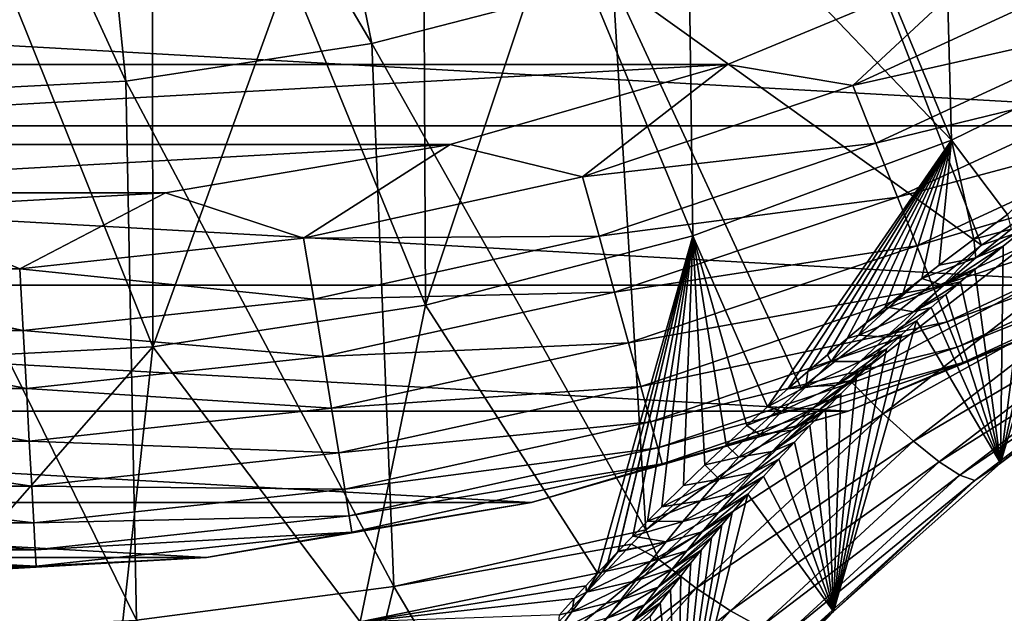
# Model space of a CAD drawing. Header units: metres. Extents: x -99 to 99, y -314 to 25.
# Tile 47 of 256: x -75.53 to -68.83, y -20.25 to -16.21. Entities that reach past the tile are written whole.
import ezdxf

# ---------------------------------------------------------------- set-up
doc = ezdxf.new("R2010")
doc.units = ezdxf.units.M
doc.layers.add('solid_K2442E1000C35', color=7, linetype='CONTINUOUS')

msp = doc.modelspace()

# ---------------------------------------------------------------- linework, layer by layer
at = {"layer": 'solid_K2442E1000C35'}
for points in [[(-73.135078, -16.373915, 106.922951), (-73.892845, -12.686557, 108.093414), (-75.189697, -12.885227, 108.093414)], [(-73.135078, -16.373915, 106.922951), (-71.495819, -15.949481, 106.922951), (-73.892845, -12.686557, 108.093414)], [(-74.808861, -16.630329, 106.922951), (-75.189697, -12.885227, 108.093414), (-76.5, -12.951678, 108.093414)], [(-74.808861, -16.630329, 106.922951), (-73.135078, -16.373915, 106.922951), (-75.189697, -12.885227, 108.093414)], [(-74.808861, -16.630329, 106.922951), (-76.5, -12.951678, 108.093414), (-76.5, -16.716093, 106.922951)], [(-69.190994, -17.032003, 67.748955), (-70.112717, -14.807416, 61.214134), (-69.26255, -14.410977, 61.214134)], [(-67.505394, -16.205179, 67.748955), (-69.190994, -17.032003, 67.748955), (-69.26255, -14.410977, 61.214134)], [(-67.68177, -16.858307, 106.038902), (-68.38765, -14.61566, 106.922951), (-69.907913, -15.361385, 106.922951)], [(-69.190994, -17.032003, 67.748955), (-70.984497, -15.153751, 61.214134), (-70.112717, -14.807416, 61.214134)], [(-70.951591, -17.684059, 67.748955), (-71.874939, -15.448812, 61.214134), (-70.984497, -15.153751, 61.214134)], [(-69.190994, -17.032003, 67.748955), (-70.951591, -17.684059, 67.748955), (-70.984497, -15.153751, 61.214134)], [(-68.987137, -17.746292, 105.937035), (-69.907913, -15.361385, 106.922951), (-71.495819, -15.949481, 106.922951)], [(-68.987137, -17.746292, 105.937035), (-67.68177, -16.858307, 106.038902), (-69.907913, -15.361385, 106.922951)], [(-72.769127, -18.154652, 67.748955), (-72.781029, -15.691598, 61.214134), (-71.874939, -15.448812, 61.214134)], [(-70.951591, -17.684059, 67.748955), (-72.769127, -18.154652, 67.748955), (-71.874939, -15.448812, 61.214134)], [(-88.969543, -15.636824, -4), (-64.030457, -15.636824, -4), (-65.859055, -16.934303, -4)], [(-88.969543, -15.636824, -4), (-65.859055, -16.934303, -4), (-87.140945, -16.934303, -4)], [(-72.769127, -18.154652, 67.748955), (-73.699707, -15.881289, 61.214134), (-72.781029, -15.691598, 61.214134)], [(-68.90049, -15.763797), (-84.09951, -15.763797), (-82.284973, -16.516176)], [(-68.90049, -15.763797), (-82.284973, -16.516176), (-70.715027, -16.516176)], [(-69.8619, -16.660381, -0.037981), (-68.90049, -15.763797), (-70.715027, -16.516176)], [(-69.8619, -16.660381, -0.037981), (-68.09951, -15.845012, -0.037981), (-68.90049, -15.763797)], [(-67.902145, -16.21727, -0.150918), (-68.09951, -15.845012, -0.037981), (-69.8619, -16.660381, -0.037981)], [(-74.624939, -18.438951, 67.748955), (-74.627853, -16.017242, 61.214134), (-73.699707, -15.881289, 61.214134)], [(-72.769127, -18.154652, 67.748955), (-74.624939, -18.438951, 67.748955), (-73.699707, -15.881289, 61.214134)], [(-71.269821, -19.685183, 105.463318), (-71.495819, -15.949481, 106.922951), (-73.135078, -16.373915, 106.922951)], [(-70.214149, -18.719818, 105.735352), (-68.987137, -17.746292, 105.937035), (-71.495819, -15.949481, 106.922951)], [(-71.269821, -19.685183, 105.463318), (-70.214149, -18.719818, 105.735352), (-71.495819, -15.949481, 106.922951)], [(-74.624939, -18.438951, 67.748955), (-75.56234, -16.098999, 61.214134), (-74.627853, -16.017242, 61.214134)], [(-74.624939, -18.438951, 67.748955), (-76.5, -18.534044, 67.748955), (-75.56234, -16.098999, 61.214134)], [(-68.81163, -17.537462, 69.62088), (-69.190994, -17.032003, 67.748955), (-67.505394, -16.205179, 67.748955)], [(-69.70594, -17.051796, -0.150918), (-67.902145, -16.21727, -0.150918), (-69.8619, -16.660381, -0.037981)], [(-67.716988, -16.566519, -0.335373), (-67.902145, -16.21727, -0.150918), (-69.70594, -17.051796, -0.150918)], [(-72.986298, -20.071363, 105.459549), (-73.135078, -16.373915, 106.922951), (-74.808861, -16.630329, 106.922951)], [(-72.986298, -20.071363, 105.459549), (-71.269821, -19.685183, 105.463318), (-73.135078, -16.373915, 106.922951)], [(-70.715027, -16.516176), (-82.284973, -16.516176), (-80.397552, -17.060452)], [(-70.715027, -16.516176), (-80.397552, -17.060452), (-72.602448, -17.060452)], [(-71.702118, -17.280422, -0.037981), (-70.715027, -16.516176), (-72.602448, -17.060452)], [(-71.702118, -17.280422, -0.037981), (-69.8619, -16.660381, -0.037981), (-70.715027, -16.516176)], [(-69.559631, -17.419016, -0.335373), (-67.716988, -16.566519, -0.335373), (-69.70594, -17.051796, -0.150918)], [(-67.549667, -16.882124, -0.585731), (-67.716988, -16.566519, -0.335373), (-69.559631, -17.419016, -0.335373)], [(-74.736534, -20.300144, 105.459549), (-74.808861, -16.630329, 106.922951), (-76.5, -16.716093, 106.922951)], [(-74.736534, -20.300144, 105.459549), (-72.986298, -20.071363, 105.459549), (-74.808861, -16.630329, 106.922951)], [(-69.70594, -17.051796, -0.150918), (-69.8619, -16.660381, -0.037981), (-71.702118, -17.280422, -0.037981)], [(-74.736534, -20.300144, 105.459549), (-76.5, -16.716093, 106.922951), (-76.5, -20.376596, 105.459549)], [(-68.457085, -17.561789, 105.910339), (-67.68177, -16.858307, 106.038902), (-68.987137, -17.746292, 105.937035)], [(-87.140945, -16.934303, -4), (-65.859055, -16.934303, -4), (-67.822807, -18.019594, -4)], [(-87.140945, -16.934303, -4), (-67.822807, -18.019594, -4), (-85.177193, -18.019594, -4)], [(-69.427414, -17.75086, -0.585731), (-67.549667, -16.882124, -0.585731), (-69.559631, -17.419016, -0.335373)], [(-67.405273, -17.154476, -0.894368), (-67.549667, -16.882124, -0.585731), (-69.427414, -17.75086, -0.585731)], [(-72.602448, -17.060452), (-80.397552, -17.060452), (-78.461121, -17.389763)], [(-72.602448, -17.060452), (-78.461121, -17.389763), (-74.538887, -17.389763)], [(-73.598579, -17.697866, -0.037981), (-72.602448, -17.060452), (-74.538887, -17.389763)], [(-73.598579, -17.697866, -0.037981), (-71.702118, -17.280422, -0.037981), (-72.602448, -17.060452)], [(-71.589394, -17.686403, -0.150918), (-69.70594, -17.051796, -0.150918), (-71.702118, -17.280422, -0.037981)], [(-69.559631, -17.419016, -0.335373), (-69.70594, -17.051796, -0.150918), (-71.589394, -17.686403, -0.150918)], [(-70.44265, -18.848282, 71.714226), (-70.951591, -17.684059, 67.748955), (-69.190994, -17.032003, 67.748955)], [(-70.304184, -18.725569, 71.469704), (-70.44265, -18.848282, 71.714226), (-69.190994, -17.032003, 67.748955)], [(-70.167999, -18.606869, 71.241829), (-70.304184, -18.725569, 71.469704), (-69.190994, -17.032003, 67.748955)], [(-70.033928, -18.492373, 71.030807), (-70.167999, -18.606869, 71.241829), (-69.190994, -17.032003, 67.748955)], [(-69.902031, -18.381824, 70.835228), (-70.033928, -18.492373, 71.030807), (-69.190994, -17.032003, 67.748955)], [(-69.772522, -18.274939, 70.653511), (-69.902031, -18.381824, 70.835228), (-69.190994, -17.032003, 67.748955)], [(-69.645134, -18.171888, 70.486), (-69.772522, -18.274939, 70.653511), (-69.190994, -17.032003, 67.748955)], [(-69.520042, -18.072117, 70.330429), (-69.645134, -18.171888, 70.486), (-69.190994, -17.032003, 67.748955)], [(-69.394264, -17.973604, 70.183907), (-69.520042, -18.072117, 70.330429), (-69.190994, -17.032003, 67.748955)], [(-69.276245, -17.882616, 70.054749), (-69.394264, -17.973604, 70.183907), (-69.190994, -17.032003, 67.748955)], [(-69.040329, -17.704802, 69.819878), (-69.276245, -17.882616, 70.054749), (-69.190994, -17.032003, 67.748955)], [(-68.81163, -17.537462, 69.62088), (-69.040329, -17.704802, 69.819878), (-69.190994, -17.032003, 67.748955)], [(-69.313309, -18.037228, -0.894368), (-67.405273, -17.154476, -0.894368), (-69.427414, -17.75086, -0.585731)], [(-67.288208, -17.375284, -1.25189), (-67.405273, -17.154476, -0.894368), (-69.313309, -18.037228, -0.894368)], [(-71.589394, -17.686403, -0.150918), (-71.702118, -17.280422, -0.037981), (-73.598579, -17.697866, -0.037981)], [(-68.857239, -19.231487, 103.895187), (-68.470139, -17.46113, 70.214233), (-68.294655, -17.329565, 70.04464)], [(-67.652672, -18.325319, 104.072922), (-68.857239, -19.231487, 103.895187), (-68.294655, -17.329565, 70.04464)], [(-74.538887, -17.389763), (-78.461121, -17.389763), (-76.5, -17.499994)], [(-75.529068, -17.907818, -0.037981), (-74.538887, -17.389763), (-76.5, -17.499994)], [(-75.529068, -17.907818, -0.037981), (-73.598579, -17.697866, -0.037981), (-74.538887, -17.389763)], [(-69.22081, -18.2694, -1.25189), (-67.288208, -17.375284, -1.25189), (-69.313309, -18.037228, -0.894368)], [(-67.202034, -17.537825, -1.64741), (-67.288208, -17.375284, -1.25189), (-69.22081, -18.2694, -1.25189)], [(-71.483643, -18.067291, -0.335373), (-69.559631, -17.419016, -0.335373), (-71.589394, -17.686403, -0.150918)], [(-69.427414, -17.75086, -0.585731), (-69.559631, -17.419016, -0.335373), (-71.483643, -18.067291, -0.335373)], [(-68.857239, -19.231487, 103.895187), (-68.651939, -17.602062, 70.416489), (-68.470139, -17.46113, 70.214233)], [(-77.470932, -17.907818, -0.037981), (-75.529068, -17.907818, -0.037981), (-76.5, -17.499994)], [(-69.15271, -18.440304, -1.64741), (-67.202034, -17.537825, -1.64741), (-69.22081, -18.2694, -1.25189)], [(-67.149376, -17.637152, -2.068888), (-67.202034, -17.537825, -1.64741), (-69.15271, -18.440304, -1.64741)], [(-68.78598, -17.637419, 70.023758), (-69.040329, -17.704802, 69.819878), (-68.81163, -17.537462, 69.62088)], [(-68.457085, -17.561789, 105.910339), (-68.987137, -17.746292, 105.937035), (-69.881638, -18.669758, 105.699242)], [(-68.457085, -17.561789, 105.910339), (-69.881638, -18.669758, 105.699242), (-68.262932, -17.813589, 105.708168)], [(-69.026459, -17.832994, 70.315681), (-68.651939, -17.602062, 70.416489), (-68.839455, -17.752537, 70.654602)], [(-68.78598, -17.637419, 70.023758), (-68.651939, -17.602062, 70.416489), (-69.026459, -17.832994, 70.315681)], [(-68.857239, -19.231487, 103.895187), (-68.839455, -17.752537, 70.654602), (-68.651939, -17.602062, 70.416489)], [(-69.111099, -18.544743, -2.068888), (-67.149376, -17.637152, -2.068888), (-69.15271, -18.440304, -1.64741)], [(-69.111099, -18.544743, -2.068888), (-67.822327, -18.019377, -2.5), (-67.149376, -17.637152, -2.068888)], [(-68.78598, -17.637419, 70.023758), (-69.026459, -17.832994, 70.315681), (-69.040329, -17.704802, 69.819878)], [(-73.530418, -18.113655, -0.150918), (-73.598579, -17.697866, -0.037981), (-75.529068, -17.907818, -0.037981)], [(-73.530418, -18.113655, -0.150918), (-71.589394, -17.686403, -0.150918), (-73.598579, -17.697866, -0.037981)], [(-71.483643, -18.067291, -0.335373), (-71.589394, -17.686403, -0.150918), (-73.530418, -18.113655, -0.150918)], [(-71.598999, -19.979885, 74.40078), (-72.769127, -18.154652, 67.748955), (-70.951591, -17.684059, 67.748955)], [(-71.528496, -19.904697, 74.198532), (-71.598999, -19.979885, 74.40078), (-70.951591, -17.684059, 67.748955)], [(-71.460754, -19.833488, 74.010262), (-71.528496, -19.904697, 74.198532), (-70.951591, -17.684059, 67.748955)], [(-71.457993, -19.830603, 74.002693), (-71.460754, -19.833488, 74.010262), (-70.951591, -17.684059, 67.748955)], [(-71.358574, -19.727646, 73.736046), (-71.457993, -19.830603, 74.002693), (-70.951591, -17.684059, 67.748955)], [(-71.259697, -19.626617, 73.480255), (-71.358574, -19.727646, 73.736046), (-70.951591, -17.684059, 67.748955)], [(-71.161377, -19.52755, 73.235153), (-71.259697, -19.626617, 73.480255), (-70.951591, -17.684059, 67.748955)], [(-71.014488, -19.382919, 72.888306), (-71.161377, -19.52755, 73.235153), (-70.951591, -17.684059, 67.748955)], [(-70.869164, -19.24263, 72.563438), (-71.014488, -19.382919, 72.888306), (-70.951591, -17.684059, 67.748955)], [(-70.72522, -19.106819, 72.260338), (-70.869164, -19.24263, 72.563438), (-70.951591, -17.684059, 67.748955)], [(-70.582863, -18.975447, 71.977943), (-70.72522, -19.106819, 72.260338), (-70.951591, -17.684059, 67.748955)], [(-70.44265, -18.848282, 71.714226), (-70.582863, -18.975447, 71.977943), (-70.951591, -17.684059, 67.748955)], [(-69.881638, -18.669758, 105.699242), (-68.987137, -17.746292, 105.937035), (-70.214149, -18.719818, 105.735352)], [(-69.026459, -17.832994, 70.315681), (-69.276245, -17.882616, 70.054749), (-69.040329, -17.704802, 69.819878)], [(-71.388077, -18.411486, -0.585731), (-69.427414, -17.75086, -0.585731), (-71.483643, -18.067291, -0.335373)], [(-69.313309, -18.037228, -0.894368), (-69.427414, -17.75086, -0.585731), (-71.388077, -18.411486, -0.585731)], [(-69.881638, -18.669758, 105.699242), (-69.65535, -18.894653, 105.498772), (-68.262932, -17.813589, 105.708168)], [(-68.262932, -17.813589, 105.708168), (-69.65535, -18.894653, 105.498772), (-68.090324, -18.027191, 105.450188)], [(-69.246979, -18.020195, 70.626251), (-68.839455, -17.752537, 70.654602), (-69.032051, -17.912725, 70.931702)], [(-69.026459, -17.832994, 70.315681), (-68.839455, -17.752537, 70.654602), (-69.246979, -18.020195, 70.626251)], [(-68.857239, -19.231487, 103.895187), (-69.032051, -17.912725, 70.931702), (-68.839455, -17.752537, 70.654602)], [(-69.026459, -17.832994, 70.315681), (-69.394264, -17.973604, 70.183907), (-69.276245, -17.882616, 70.054749)], [(-69.026459, -17.832994, 70.315681), (-69.246979, -18.020195, 70.626251), (-69.394264, -17.973604, 70.183907)], [(-77.493744, -18.328541, -0.150918), (-75.506256, -18.328541, -0.150918), (-77.470932, -17.907818, -0.037981)], [(-75.506256, -18.328541, -0.150918), (-75.529068, -17.907818, -0.037981), (-77.470932, -17.907818, -0.037981)], [(-75.506256, -18.328541, -0.150918), (-73.530418, -18.113655, -0.150918), (-75.529068, -17.907818, -0.037981)], [(-69.246979, -18.020195, 70.626251), (-69.032051, -17.912725, 70.931702), (-69.130081, -17.996519, 71.085739)], [(-68.857239, -19.231487, 103.895187), (-69.130081, -17.996519, 71.085739), (-69.032051, -17.912725, 70.931702)], [(-69.618851, -18.171991, 70.517342), (-69.520042, -18.072117, 70.330429), (-69.394264, -17.973604, 70.183907)], [(-69.246979, -18.020195, 70.626251), (-69.618851, -18.171991, 70.517342), (-69.394264, -17.973604, 70.183907)], [(-69.450172, -18.199715, 70.951393), (-69.130081, -17.996519, 71.085739), (-69.229126, -18.082794, 71.250984)], [(-69.246979, -18.020195, 70.626251), (-69.130081, -17.996519, 71.085739), (-69.450172, -18.199715, 70.951393)], [(-68.857239, -19.231487, 103.895187), (-69.229126, -18.082794, 71.250984), (-69.130081, -17.996519, 71.085739)], [(-85.177193, -18.019594, -4), (-67.822807, -18.019594, -4), (-69.893929, -18.87748, -4)], [(-85.177193, -18.019594, -4), (-69.893929, -18.87748, -4), (-83.106071, -18.87748, -4)], [(-73.466469, -18.503742, -0.335373), (-71.483643, -18.067291, -0.335373), (-73.530418, -18.113655, -0.150918)], [(-71.388077, -18.411486, -0.585731), (-71.483643, -18.067291, -0.335373), (-73.466469, -18.503742, -0.335373)], [(-71.305611, -18.708511, -0.894368), (-69.313309, -18.037228, -0.894368), (-71.388077, -18.411486, -0.585731)], [(-69.22081, -18.2694, -1.25189), (-69.313309, -18.037228, -0.894368), (-71.305611, -18.708511, -0.894368)], [(-67.822807, -18.019594, -4), (-67.822327, -18.019377, -2.5), (-69.894417, -18.877666, -2.5)], [(-69.111099, -18.544743, -2.068888), (-69.894417, -18.877666, -2.5), (-67.822327, -18.019377, -2.5)], [(-69.893929, -18.87748, -4), (-67.822807, -18.019594, -4), (-69.894417, -18.877666, -2.5)], [(-69.65535, -18.894653, 105.498772), (-69.450638, -19.080706, 105.242943), (-68.090324, -18.027191, 105.450188)], [(-69.618851, -18.171991, 70.517342), (-69.645134, -18.171888, 70.486), (-69.520042, -18.072117, 70.330429)], [(-69.246979, -18.020195, 70.626251), (-69.450172, -18.199715, 70.951393), (-69.618851, -18.171991, 70.517342)], [(-68.090324, -18.027191, 105.450188), (-69.450638, -19.080706, 105.242943), (-67.945404, -18.195013, 105.145538)], [(-69.450172, -18.199715, 70.951393), (-69.229126, -18.082794, 71.250984), (-69.329102, -18.171558, 71.427841)], [(-68.857239, -19.231487, 103.895187), (-69.329102, -18.171558, 71.427841), (-69.229126, -18.082794, 71.250984)], [(-73.466469, -18.503742, -0.335373), (-73.530418, -18.113655, -0.150918), (-75.506256, -18.328541, -0.150918)], [(-73.214256, -20.311939, 74.414452), (-74.624939, -18.438951, 67.748955), (-72.769127, -18.154652, 67.748955)], [(-73.214256, -20.311939, 74.414452), (-72.769127, -18.154652, 67.748955), (-71.598999, -19.979885, 74.40078)], [(-69.821915, -18.359007, 70.858955), (-69.772522, -18.274939, 70.653511), (-69.618851, -18.171991, 70.517342)], [(-69.450172, -18.199715, 70.951393), (-69.821915, -18.359007, 70.858955), (-69.618851, -18.171991, 70.517342)], [(-69.450172, -18.199715, 70.951393), (-69.638313, -18.372284, 71.288284), (-69.821915, -18.359007, 70.858955)], [(-69.618851, -18.171991, 70.517342), (-69.772522, -18.274939, 70.653511), (-69.645134, -18.171888, 70.486)], [(-69.638313, -18.372284, 71.288284), (-69.329102, -18.171558, 71.427841), (-69.42997, -18.262859, 71.616295)], [(-69.450172, -18.199715, 70.951393), (-69.329102, -18.171558, 71.427841), (-69.638313, -18.372284, 71.288284)], [(-69.450638, -19.080706, 105.242943), (-69.274765, -19.221312, 104.940826), (-67.945404, -18.195013, 105.145538)], [(-68.857239, -19.231487, 103.895187), (-69.42997, -18.262859, 71.616295), (-69.329102, -18.171558, 71.427841)], [(-67.945404, -18.195013, 105.145538), (-69.274765, -19.221312, 104.940826), (-67.833313, -18.3111, 104.805054)], [(-71.238747, -18.949322, -1.25189), (-69.22081, -18.2694, -1.25189), (-71.305611, -18.708511, -0.894368)], [(-69.15271, -18.440304, -1.64741), (-69.22081, -18.2694, -1.25189), (-71.238747, -18.949322, -1.25189)], [(-69.993309, -20.241137, 103.595291), (-69.531624, -18.356716, 71.817688), (-69.42997, -18.262859, 71.616295)], [(-68.857239, -19.231487, 103.895187), (-69.993309, -20.241137, 103.595291), (-69.42997, -18.262859, 71.616295)], [(-69.821915, -18.359007, 70.858955), (-69.902031, -18.381824, 70.835228), (-69.772522, -18.274939, 70.653511)], [(-69.638313, -18.372284, 71.288284), (-69.42997, -18.262859, 71.616295), (-69.531624, -18.356716, 71.817688)], [(-77.515144, -18.723255, -0.335373), (-75.484856, -18.723255, -0.335373), (-77.493744, -18.328541, -0.150918)], [(-75.484856, -18.723255, -0.335373), (-75.506256, -18.328541, -0.150918), (-77.493744, -18.328541, -0.150918)], [(-75.484856, -18.723255, -0.335373), (-73.466469, -18.503742, -0.335373), (-75.506256, -18.328541, -0.150918)], [(-69.274765, -19.221312, 104.940826), (-69.13398, -19.311483, 104.603149), (-67.833313, -18.3111, 104.805054)], [(-67.833313, -18.3111, 104.805054), (-69.13398, -19.311483, 104.603149), (-67.758026, -18.371326, 104.440804)], [(-67.758026, -18.371326, 104.440804), (-68.857239, -19.231487, 103.895187), (-67.652672, -18.325319, 104.072922)], [(-73.408676, -18.856253, -0.585731), (-71.388077, -18.411486, -0.585731), (-73.466469, -18.503742, -0.335373)], [(-71.305611, -18.708511, -0.894368), (-71.388077, -18.411486, -0.585731), (-73.408676, -18.856253, -0.585731)], [(-70.009239, -18.538109, 71.209763), (-70.033928, -18.492373, 71.030807), (-69.902031, -18.381824, 70.835228)], [(-70.009239, -18.538109, 71.209763), (-69.902031, -18.381824, 70.835228), (-69.821915, -18.359007, 70.858955)], [(-69.638313, -18.372284, 71.288284), (-70.009239, -18.538109, 71.209763), (-69.821915, -18.359007, 70.858955)], [(-69.638313, -18.372284, 71.288284), (-69.813393, -18.538589, 71.634552), (-70.009239, -18.538109, 71.209763)], [(-69.993309, -20.241137, 103.595291), (-69.634033, -18.453161, 72.031654), (-69.531624, -18.356716, 71.817688)], [(-69.813393, -18.538589, 71.634552), (-69.531624, -18.356716, 71.817688), (-69.634033, -18.453161, 72.031654)], [(-69.638313, -18.372284, 71.288284), (-69.531624, -18.356716, 71.817688), (-69.813393, -18.538589, 71.634552)], [(-69.13398, -19.311483, 104.603149), (-69.033272, -19.348017, 104.241905), (-67.758026, -18.371326, 104.440804)], [(-67.758026, -18.371326, 104.440804), (-69.033272, -19.348017, 104.241905), (-68.857239, -19.231487, 103.895187)], [(-74.624939, -18.438951, 67.748955), (-76.5, -20.575981, 74.414452), (-76.5, -18.534044, 67.748955)], [(-74.85183, -20.509865, 74.414452), (-76.5, -20.575981, 74.414452), (-74.624939, -18.438951, 67.748955)], [(-74.85183, -20.509865, 74.414452), (-74.624939, -18.438951, 67.748955), (-73.214256, -20.311939, 74.414452)], [(-71.189529, -19.126589, -1.64741), (-69.15271, -18.440304, -1.64741), (-71.238747, -18.949322, -1.25189)], [(-69.111099, -18.544743, -2.068888), (-69.15271, -18.440304, -1.64741), (-71.189529, -19.126589, -1.64741)], [(-69.993309, -20.241137, 103.595291), (-69.737122, -18.552227, 72.25914), (-69.634033, -18.453161, 72.031654)], [(-69.976891, -18.699181, 71.988693), (-69.634033, -18.453161, 72.031654), (-69.737122, -18.552227, 72.25914)], [(-69.813393, -18.538589, 71.634552), (-69.634033, -18.453161, 72.031654), (-69.976891, -18.699181, 71.988693)], [(-73.408676, -18.856253, -0.585731), (-73.466469, -18.503742, -0.335373), (-75.484856, -18.723255, -0.335373)], [(-71.159454, -19.234913, -2.068888), (-69.111099, -18.544743, -2.068888), (-71.189529, -19.126589, -1.64741)], [(-71.159454, -19.234913, -2.068888), (-69.894417, -18.877666, -2.5), (-69.111099, -18.544743, -2.068888)], [(-70.182953, -18.710159, 71.567986), (-70.167999, -18.606869, 71.241829), (-70.009239, -18.538109, 71.209763)], [(-69.813393, -18.538589, 71.634552), (-70.182953, -18.710159, 71.567986), (-70.009239, -18.538109, 71.209763)], [(-69.813393, -18.538589, 71.634552), (-69.976891, -18.699181, 71.988693), (-70.182953, -18.710159, 71.567986)], [(-70.009239, -18.538109, 71.209763), (-70.167999, -18.606869, 71.241829), (-70.033928, -18.492373, 71.030807)], [(-69.993309, -20.241137, 103.595291), (-69.84079, -18.653946, 72.500992), (-69.737122, -18.552227, 72.25914)], [(-69.976891, -18.699181, 71.988693), (-69.737122, -18.552227, 72.25914), (-69.84079, -18.653946, 72.500992)], [(-70.182953, -18.710159, 71.567986), (-70.304184, -18.725569, 71.469704), (-70.167999, -18.606869, 71.241829)], [(-69.881638, -18.669758, 105.699242), (-70.214149, -18.719818, 105.735352), (-71.269821, -19.685183, 105.463318)], [(-69.881638, -18.669758, 105.699242), (-71.269821, -19.685183, 105.463318), (-71.182175, -19.88579, 105.352982)], [(-69.881638, -18.669758, 105.699242), (-71.182175, -19.88579, 105.352982), (-69.65535, -18.894653, 105.498772)], [(-70.130196, -18.854593, 72.349365), (-69.84079, -18.653946, 72.500992), (-69.945023, -18.758348, 72.756905)], [(-69.976891, -18.699181, 71.988693), (-69.84079, -18.653946, 72.500992), (-70.130196, -18.854593, 72.349365)], [(-69.993309, -20.241137, 103.595291), (-69.945023, -18.758348, 72.756905), (-69.84079, -18.653946, 72.500992)], [(-77.534485, -19.079948, -0.585731), (-75.465515, -19.079948, -0.585731), (-77.515144, -18.723255, -0.335373)], [(-75.465515, -19.079948, -0.585731), (-75.484856, -18.723255, -0.335373), (-77.515144, -18.723255, -0.335373)], [(-75.465515, -19.079948, -0.585731), (-73.408676, -18.856253, -0.585731), (-75.484856, -18.723255, -0.335373)], [(-73.358803, -19.160454, -0.894368), (-71.305611, -18.708511, -0.894368), (-73.408676, -18.856253, -0.585731)], [(-71.238747, -18.949322, -1.25189), (-71.305611, -18.708511, -0.894368), (-73.358803, -19.160454, -0.894368)], [(-70.182953, -18.710159, 71.567986), (-70.44265, -18.848282, 71.714226), (-70.304184, -18.725569, 71.469704)], [(-70.344734, -18.875864, 71.932434), (-70.44265, -18.848282, 71.714226), (-70.182953, -18.710159, 71.567986)], [(-69.976891, -18.699181, 71.988693), (-70.344734, -18.875864, 71.932434), (-70.182953, -18.710159, 71.567986)], [(-69.976891, -18.699181, 71.988693), (-70.130196, -18.854593, 72.349365), (-70.344734, -18.875864, 71.932434)], [(-70.274414, -19.00527, 72.715546), (-69.945023, -18.758348, 72.756905), (-70.049683, -18.865456, 73.028519)], [(-70.130196, -18.854593, 72.349365), (-69.945023, -18.758348, 72.756905), (-70.274414, -19.00527, 72.715546)], [(-69.993309, -20.241137, 103.595291), (-70.049683, -18.865456, 73.028519), (-69.945023, -18.758348, 72.756905)], [(-83.106071, -18.87748, -4), (-69.893929, -18.87748, -4), (-72.049927, -19.498646, -4)], [(-83.106071, -18.87748, -4), (-72.049927, -19.498646, -4), (-80.950073, -19.498646, -4)], [(-73.358803, -19.160454, -0.894368), (-73.408676, -18.856253, -0.585731), (-75.465515, -19.079948, -0.585731)], [(-72.049927, -19.498646, -4), (-69.893929, -18.87748, -4), (-72.049583, -19.498558, -2.5)], [(-69.893929, -18.87748, -4), (-69.894417, -18.877666, -2.5), (-72.049583, -19.498558, -2.5)], [(-71.159454, -19.234913, -2.068888), (-72.049583, -19.498558, -2.5), (-69.894417, -18.877666, -2.5)], [(-70.344734, -18.875864, 71.932434), (-70.582863, -18.975447, 71.977943), (-70.44265, -18.848282, 71.714226)], [(-70.49614, -19.03591, 72.301987), (-70.582863, -18.975447, 71.977943), (-70.344734, -18.875864, 71.932434)], [(-70.130196, -18.854593, 72.349365), (-70.49614, -19.03591, 72.301987), (-70.344734, -18.875864, 71.932434)], [(-70.130196, -18.854593, 72.349365), (-70.274414, -19.00527, 72.715546), (-70.49614, -19.03591, 72.301987)], [(-70.410423, -19.151564, 73.086533), (-70.049683, -18.865456, 73.028519), (-70.154732, -18.975292, 73.315659)], [(-70.274414, -19.00527, 72.715546), (-70.049683, -18.865456, 73.028519), (-70.410423, -19.151564, 73.086533)], [(-69.993309, -20.241137, 103.595291), (-70.154732, -18.975292, 73.315659), (-70.049683, -18.865456, 73.028519)], [(-73.318367, -19.407082, -1.25189), (-71.238747, -18.949322, -1.25189), (-73.358803, -19.160454, -0.894368)], [(-71.189529, -19.126589, -1.64741), (-71.238747, -18.949322, -1.25189), (-73.318367, -19.407082, -1.25189)], [(-71.182175, -19.88579, 105.352982), (-70.927567, -20.080837, 105.155228), (-69.65535, -18.894653, 105.498772)], [(-69.65535, -18.894653, 105.498772), (-70.927567, -20.080837, 105.155228), (-69.450638, -19.080706, 105.242943)], [(-70.49614, -19.03591, 72.301987), (-70.72522, -19.106819, 72.260338), (-70.582863, -18.975447, 71.977943)], [(-70.274414, -19.00527, 72.715546), (-70.638275, -19.190783, 72.675941), (-70.49614, -19.03591, 72.301987)], [(-70.274414, -19.00527, 72.715546), (-70.410423, -19.151564, 73.086533), (-70.638275, -19.190783, 72.675941)], [(-70.410423, -19.151564, 73.086533), (-70.154732, -18.975292, 73.315659), (-70.260094, -19.087891, 73.619102)], [(-69.993309, -20.241137, 103.595291), (-70.260094, -19.087891, 73.619102), (-70.154732, -18.975292, 73.315659)], [(-77.55117, -19.387756, -0.894368), (-75.44883, -19.387756, -0.894368), (-77.534485, -19.079948, -0.585731)], [(-75.44883, -19.387756, -0.894368), (-75.465515, -19.079948, -0.585731), (-77.534485, -19.079948, -0.585731)], [(-75.44883, -19.387756, -0.894368), (-73.358803, -19.160454, -0.894368), (-75.465515, -19.079948, -0.585731)], [(-70.927567, -20.080837, 105.155228), (-70.694923, -20.236238, 104.90284), (-69.450638, -19.080706, 105.242943)], [(-70.638275, -19.190783, 72.675941), (-70.72522, -19.106819, 72.260338), (-70.49614, -19.03591, 72.301987)], [(-69.450638, -19.080706, 105.242943), (-70.694923, -20.236238, 104.90284), (-69.274765, -19.221312, 104.940826)], [(-70.539055, -19.293825, 73.461624), (-70.260094, -19.087891, 73.619102), (-70.365639, -19.203268, 73.940285)], [(-70.410423, -19.151564, 73.086533), (-70.260094, -19.087891, 73.619102), (-70.539055, -19.293825, 73.461624)], [(-69.993309, -20.241137, 103.595291), (-70.365639, -19.203268, 73.940285), (-70.260094, -19.087891, 73.619102)], [(-73.288605, -19.588631, -1.64741), (-71.189529, -19.126589, -1.64741), (-73.318367, -19.407082, -1.25189)], [(-71.159454, -19.234913, -2.068888), (-71.189529, -19.126589, -1.64741), (-73.288605, -19.588631, -1.64741)], [(-70.638275, -19.190783, 72.675941), (-70.869164, -19.24263, 72.563438), (-70.72522, -19.106819, 72.260338)], [(-70.410423, -19.151564, 73.086533), (-70.772118, -19.340921, 73.053711), (-70.638275, -19.190783, 72.675941)], [(-70.410423, -19.151564, 73.086533), (-70.539055, -19.293825, 73.461624), (-70.772118, -19.340921, 73.053711)], [(-73.318367, -19.407082, -1.25189), (-73.358803, -19.160454, -0.894368), (-75.44883, -19.387756, -0.894368)], [(-70.772118, -19.340921, 73.053711), (-70.869164, -19.24263, 72.563438), (-70.638275, -19.190783, 72.675941)], [(-70.694923, -20.236238, 104.90284), (-70.492493, -20.346481, 104.604774), (-69.274765, -19.221312, 104.940826)], [(-70.66098, -19.432337, 73.840317), (-70.365639, -19.203268, 73.940285), (-70.471375, -19.321459, 74.278595)], [(-70.539055, -19.293825, 73.461624), (-70.365639, -19.203268, 73.940285), (-70.66098, -19.432337, 73.840317)], [(-69.274765, -19.221312, 104.940826), (-70.492493, -20.346481, 104.604774), (-69.13398, -19.311483, 104.603149)], [(-69.993309, -20.241137, 103.595291), (-70.471375, -19.321459, 74.278595), (-70.365639, -19.203268, 73.940285)], [(-73.270416, -19.699572, -2.068888), (-71.159454, -19.234913, -2.068888), (-73.288605, -19.588631, -1.64741)], [(-73.270416, -19.699572, -2.068888), (-72.049583, -19.498558, -2.5), (-71.159454, -19.234913, -2.068888)], [(-70.772118, -19.340921, 73.053711), (-71.014488, -19.382919, 72.888306), (-70.869164, -19.24263, 72.563438)], [(-69.033272, -19.348017, 104.241905), (-69.993309, -20.241137, 103.595291), (-68.857239, -19.231487, 103.895187)], [(-70.772118, -19.340921, 73.053711), (-71.161377, -19.52755, 73.235153), (-71.014488, -19.382919, 72.888306)], [(-70.898544, -19.486744, 73.434746), (-71.161377, -19.52755, 73.235153), (-70.772118, -19.340921, 73.053711)], [(-70.539055, -19.293825, 73.461624), (-70.898544, -19.486744, 73.434746), (-70.772118, -19.340921, 73.053711)], [(-70.539055, -19.293825, 73.461624), (-70.66098, -19.432337, 73.840317), (-70.898544, -19.486744, 73.434746)], [(-70.776733, -19.567322, 74.222214), (-70.471375, -19.321459, 74.278595), (-70.577126, -19.442467, 74.635948)], [(-70.66098, -19.432337, 73.840317), (-70.471375, -19.321459, 74.278595), (-70.776733, -19.567322, 74.222214)], [(-69.993309, -20.241137, 103.595291), (-70.577126, -19.442467, 74.635948), (-70.471375, -19.321459, 74.278595)], [(-70.492493, -20.346481, 104.604774), (-70.327477, -20.407656, 104.271606), (-69.13398, -19.311483, 104.603149)], [(-69.13398, -19.311483, 104.603149), (-70.327477, -20.407656, 104.271606), (-69.033272, -19.348017, 104.241905)], [(-70.327477, -20.407656, 104.271606), (-70.205719, -20.417583, 103.915161), (-69.033272, -19.348017, 104.241905)], [(-69.033272, -19.348017, 104.241905), (-70.205719, -20.417583, 103.915161), (-69.993309, -20.241137, 103.595291)], [(-77.564705, -19.637312, -1.25189), (-75.435295, -19.637312, -1.25189), (-77.55117, -19.387756, -0.894368)], [(-75.435295, -19.637312, -1.25189), (-75.44883, -19.387756, -0.894368), (-77.55117, -19.387756, -0.894368)], [(-75.435295, -19.637312, -1.25189), (-73.318367, -19.407082, -1.25189), (-75.44883, -19.387756, -0.894368)], [(-73.288605, -19.588631, -1.64741), (-73.318367, -19.407082, -1.25189), (-75.435295, -19.637312, -1.25189)], [(-70.898544, -19.486744, 73.434746), (-71.259697, -19.626617, 73.480255), (-71.161377, -19.52755, 73.235153)], [(-71.018211, -19.628546, 73.818687), (-71.259697, -19.626617, 73.480255), (-70.898544, -19.486744, 73.434746)], [(-71.054802, -21.354382, 103.167686), (-70.682838, -19.566319, 75.01265), (-70.577126, -19.442467, 74.635948)], [(-69.993309, -20.241137, 103.595291), (-71.054802, -21.354382, 103.167686), (-70.577126, -19.442467, 74.635948)], [(-70.66098, -19.432337, 73.840317), (-71.018211, -19.628546, 73.818687), (-70.898544, -19.486744, 73.434746)], [(-70.66098, -19.432337, 73.840317), (-70.776733, -19.567322, 74.222214), (-71.018211, -19.628546, 73.818687)], [(-70.886848, -19.699013, 74.606934), (-70.577126, -19.442467, 74.635948), (-70.682838, -19.566319, 75.01265)], [(-70.776733, -19.567322, 74.222214), (-70.577126, -19.442467, 74.635948), (-70.886848, -19.699013, 74.606934)], [(-80.950073, -19.498646, -4), (-72.049927, -19.498646, -4), (-74.260391, -19.874203, -4)], [(-80.950073, -19.498646, -4), (-74.260391, -19.874203, -4), (-78.739609, -19.874203, -4)], [(-72.049927, -19.498646, -4), (-72.049583, -19.498558, -2.5), (-74.260712, -19.874245, -2.5)], [(-73.270416, -19.699572, -2.068888), (-74.260712, -19.874245, -2.5), (-72.049583, -19.498558, -2.5)], [(-74.260391, -19.874203, -4), (-72.049927, -19.498646, -4), (-74.260712, -19.874245, -2.5)], [(-75.425339, -19.821014, -1.64741), (-73.288605, -19.588631, -1.64741), (-75.435295, -19.637312, -1.25189)], [(-73.270416, -19.699572, -2.068888), (-73.288605, -19.588631, -1.64741), (-75.425339, -19.821014, -1.64741)], [(-70.776733, -19.567322, 74.222214), (-71.131706, -19.7666, 74.205215), (-71.018211, -19.628546, 73.818687)], [(-70.776733, -19.567322, 74.222214), (-70.886848, -19.699013, 74.606934), (-71.131706, -19.7666, 74.205215)], [(-71.054802, -21.354382, 103.167686), (-70.753273, -19.650473, 75.274582), (-70.682838, -19.566319, 75.01265)], [(-70.991776, -19.8276, 74.994171), (-70.682838, -19.566319, 75.01265), (-70.753273, -19.650473, 75.274582)], [(-70.886848, -19.699013, 74.606934), (-70.682838, -19.566319, 75.01265), (-70.991776, -19.8276, 74.994171)], [(-77.574661, -19.821014, -1.64741), (-75.425339, -19.821014, -1.64741), (-77.564705, -19.637312, -1.25189)], [(-75.425339, -19.821014, -1.64741), (-75.435295, -19.637312, -1.25189), (-77.564705, -19.637312, -1.25189)], [(-71.367737, -19.781536, 105.432777), (-71.269821, -19.685183, 105.463318), (-72.986298, -20.071363, 105.459549)], [(-71.182175, -19.88579, 105.352982), (-71.269821, -19.685183, 105.463318), (-71.367737, -19.781536, 105.432777)], [(-71.018211, -19.628546, 73.818687), (-71.358574, -19.727646, 73.736046), (-71.259697, -19.626617, 73.480255)], [(-71.131706, -19.7666, 74.205215), (-71.358574, -19.727646, 73.736046), (-71.018211, -19.628546, 73.818687)], [(-71.091858, -19.953236, 75.383705), (-70.753273, -19.650473, 75.274582), (-70.823593, -19.735884, 75.546036)], [(-70.991776, -19.8276, 74.994171), (-70.753273, -19.650473, 75.274582), (-71.091858, -19.953236, 75.383705)], [(-71.054802, -21.354382, 103.167686), (-70.823593, -19.735884, 75.546036), (-70.753273, -19.650473, 75.274582)], [(-75.41925, -19.933271, -2.068888), (-73.270416, -19.699572, -2.068888), (-75.425339, -19.821014, -1.64741)], [(-75.41925, -19.933271, -2.068888), (-74.260712, -19.874245, -2.5), (-73.270416, -19.699572, -2.068888)], [(-71.131706, -19.7666, 74.205215), (-71.457993, -19.830603, 74.002693), (-71.358574, -19.727646, 73.736046)], [(-70.886848, -19.699013, 74.606934), (-71.239586, -19.901171, 74.594032), (-71.131706, -19.7666, 74.205215)], [(-70.886848, -19.699013, 74.606934), (-70.991776, -19.8276, 74.994171), (-71.239586, -19.901171, 74.594032)], [(-71.091858, -19.953236, 75.383705), (-70.823593, -19.735884, 75.546036), (-70.893761, -19.82255, 75.827415)], [(-71.054802, -21.354382, 103.167686), (-70.893761, -19.82255, 75.827415), (-70.823593, -19.735884, 75.546036)], [(-77.58075, -19.933271, -2.068888), (-75.41925, -19.933271, -2.068888), (-77.574661, -19.821014, -1.64741)], [(-75.41925, -19.933271, -2.068888), (-75.425339, -19.821014, -1.64741), (-77.574661, -19.821014, -1.64741)], [(-72.464149, -20.952528, 105.018394), (-71.367737, -19.781536, 105.432777), (-72.986298, -20.071363, 105.459549)], [(-71.182175, -19.88579, 105.352982), (-71.367737, -19.781536, 105.432777), (-72.464149, -20.952528, 105.018394)], [(-71.570244, -19.97369, 74.404572), (-71.460754, -19.833488, 74.010262), (-71.131706, -19.7666, 74.205215)], [(-71.570244, -19.97369, 74.404572), (-71.131706, -19.7666, 74.205215), (-71.239586, -19.901171, 74.594032)], [(-71.131706, -19.7666, 74.205215), (-71.460754, -19.833488, 74.010262), (-71.457993, -19.830603, 74.002693)], [(-71.187431, -20.076063, 75.775307), (-70.893761, -19.82255, 75.827415), (-70.963821, -19.9105, 76.117973)], [(-71.091858, -19.953236, 75.383705), (-70.893761, -19.82255, 75.827415), (-71.187431, -20.076063, 75.775307)], [(-71.054802, -21.354382, 103.167686), (-70.963821, -19.9105, 76.117973), (-70.893761, -19.82255, 75.827415)], [(-78.739609, -19.874203, -4), (-74.260391, -19.874203, -4), (-76.5, -20, -4)], [(-74.260391, -19.874203, -4), (-74.260712, -19.874245, -2.5), (-76.5, -20, -2.5)], [(-76.5, -20, -4), (-74.260391, -19.874203, -4), (-76.5, -20, -2.5)], [(-75.41925, -19.933271, -2.068888), (-76.5, -20, -2.5), (-74.260712, -19.874245, -2.5)], [(-71.182175, -19.88579, 105.352982), (-72.464149, -20.952528, 105.018394), (-72.345894, -21.187851, 104.879189)], [(-71.182175, -19.88579, 105.352982), (-72.345894, -21.187851, 104.879189), (-70.927567, -20.080837, 105.155228)], [(-71.570244, -19.97369, 74.404572), (-71.528496, -19.904697, 74.198532), (-71.460754, -19.833488, 74.010262)], [(-70.991776, -19.8276, 74.994171), (-71.342278, -20.032461, 74.984917), (-71.239586, -19.901171, 74.594032)], [(-70.991776, -19.8276, 74.994171), (-71.091858, -19.953236, 75.383705), (-71.342278, -20.032461, 74.984917)], [(-77.58075, -19.933271, -2.068888), (-76.5, -20, -2.5), (-75.41925, -19.933271, -2.068888)], [(-71.67437, -20.110298, 74.800545), (-71.239586, -19.901171, 74.594032), (-71.342278, -20.032461, 74.984917)], [(-71.570244, -19.97369, 74.404572), (-71.239586, -19.901171, 74.594032), (-71.67437, -20.110298, 74.800545)], [(-71.570244, -19.97369, 74.404572), (-71.598999, -19.979885, 74.40078), (-71.528496, -19.904697, 74.198532)], [(-71.091858, -19.953236, 75.383705), (-71.44014, -20.160637, 75.377678), (-71.342278, -20.032461, 74.984917)], [(-71.091858, -19.953236, 75.383705), (-71.187431, -20.076063, 75.775307), (-71.44014, -20.160637, 75.377678)], [(-71.278839, -20.196226, 76.16877), (-70.963821, -19.9105, 76.117973), (-71.033699, -19.999712, 76.418411)], [(-71.187431, -20.076063, 75.775307), (-70.963821, -19.9105, 76.117973), (-71.278839, -20.196226, 76.16877)], [(-71.054802, -21.354382, 103.167686), (-71.033699, -19.999712, 76.418411), (-70.963821, -19.9105, 76.117973)], [(-73.214256, -20.311939, 74.414452), (-71.598999, -19.979885, 74.40078), (-71.678055, -20.065329, 74.634743)], [(-71.67437, -20.110298, 74.800545), (-71.678055, -20.065329, 74.634743), (-71.598999, -19.979885, 74.40078)], [(-71.570244, -19.97369, 74.404572), (-71.67437, -20.110298, 74.800545), (-71.598999, -19.979885, 74.40078)], [(-71.36631, -20.313833, 76.56395), (-71.033699, -19.999712, 76.418411), (-71.10331, -20.090158, 76.729614)], [(-71.278839, -20.196226, 76.16877), (-71.033699, -19.999712, 76.418411), (-71.36631, -20.313833, 76.56395)], [(-71.054802, -21.354382, 103.167686), (-71.10331, -20.090158, 76.729614), (-71.033699, -19.999712, 76.418411)], [(-73.524025, -22.276615, 104.464256), (-72.986298, -20.071363, 105.459549), (-74.736534, -20.300144, 105.459549)], [(-73.524025, -22.276615, 104.464256), (-72.464149, -20.952528, 105.018394), (-72.986298, -20.071363, 105.459549)], [(-73.214256, -20.311939, 74.414452), (-71.678055, -20.065329, 74.634743), (-71.757401, -20.151934, 74.876083)], [(-72.345894, -21.187851, 104.879189), (-72.067162, -21.350891, 104.685028), (-70.927567, -20.080837, 105.155228)], [(-70.927567, -20.080837, 105.155228), (-72.067162, -21.350891, 104.685028), (-70.694923, -20.236238, 104.90284)], [(-71.773438, -20.243519, 75.198158), (-71.342278, -20.032461, 74.984917), (-71.44014, -20.160637, 75.377678)], [(-71.67437, -20.110298, 74.800545), (-71.342278, -20.032461, 74.984917), (-71.773438, -20.243519, 75.198158)], [(-71.67437, -20.110298, 74.800545), (-71.757401, -20.151934, 74.876083), (-71.678055, -20.065329, 74.634743)], [(-71.187431, -20.076063, 75.775307), (-71.533539, -20.285872, 75.772156), (-71.44014, -20.160637, 75.377678)], [(-71.187431, -20.076063, 75.775307), (-71.278839, -20.196226, 76.16877), (-71.533539, -20.285872, 75.772156)], [(-71.36631, -20.313833, 76.56395), (-71.10331, -20.090158, 76.729614), (-71.172638, -20.181841, 77.051834)], [(-71.054802, -21.354382, 103.167686), (-71.172638, -20.181841, 77.051834), (-71.10331, -20.090158, 76.729614)], [(-73.214256, -20.311939, 74.414452), (-71.757401, -20.151934, 74.876083), (-71.857674, -20.262995, 75.192078)], [(-71.867836, -20.373549, 75.597252), (-71.44014, -20.160637, 75.377678), (-71.533539, -20.285872, 75.772156)], [(-71.773438, -20.243519, 75.198158), (-71.44014, -20.160637, 75.377678), (-71.867836, -20.373549, 75.597252)], [(-71.773438, -20.243519, 75.198158), (-71.857674, -20.262995, 75.192078), (-71.757401, -20.151934, 74.876083)], [(-71.67437, -20.110298, 74.800545), (-71.773438, -20.243519, 75.198158), (-71.757401, -20.151934, 74.876083)], [(-71.278839, -20.196226, 76.16877), (-71.622795, -20.408316, 76.168175), (-71.533539, -20.285872, 75.772156)], [(-71.278839, -20.196226, 76.16877), (-71.36631, -20.313833, 76.56395), (-71.622795, -20.408316, 76.168175)], [(-71.450081, -20.428978, 76.960709), (-71.172638, -20.181841, 77.051834), (-71.24173, -20.274796, 77.384315)], [(-71.36631, -20.313833, 76.56395), (-71.172638, -20.181841, 77.051834), (-71.450081, -20.428978, 76.960709)], [(-71.054802, -21.354382, 103.167686), (-71.24173, -20.274796, 77.384315), (-71.172638, -20.181841, 77.051834)], [(-72.067162, -21.350891, 104.685028), (-71.811165, -21.473434, 104.437187), (-70.694923, -20.236238, 104.90284)], [(-71.773438, -20.243519, 75.198158), (-71.867836, -20.373549, 75.597252), (-71.857674, -20.262995, 75.192078)], [(-70.694923, -20.236238, 104.90284), (-71.811165, -21.473434, 104.437187), (-70.492493, -20.346481, 104.604774)], [(-70.205719, -20.417583, 103.915161), (-71.054802, -21.354382, 103.167686), (-69.993309, -20.241137, 103.595291)]]:
    msp.add_3dface(points, dxfattribs=at)

doc.saveas('drawing.dxf')
